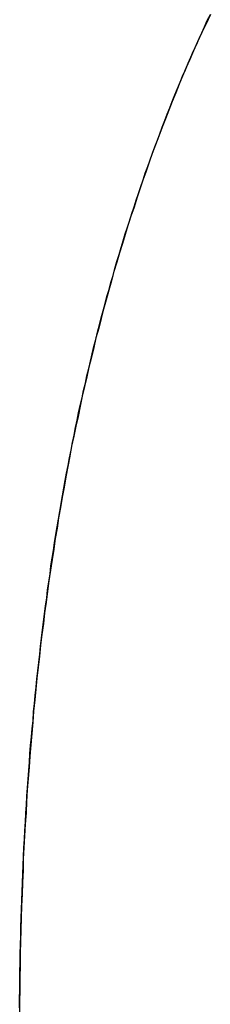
# Model space of a CAD drawing. Extents: x -4.2 to 4.1, y -6.8 to 5.8.
# Tile 75 of 214: x -2.05803 to -2.05176, y -4.06217 to -4.02985. Entities that reach past the tile are written whole.
import ezdxf

# ---------------------------------------------------------------- set-up
doc = ezdxf.new("R2010")
doc.units = 0
doc.layers.get('0').update_dxf_attribs({"linetype": 'CONTINUOUS'})

# ---------------------------------------------------------------- blocks, each defined once
blk = doc.blocks.new('*U1')
blk.add_line((-2.052313, -4.030873, 4.435), (-2.052313, -4.030873, 4.4349))
blk.add_line((-2.052313, -4.030873, 4.435), (-2.052313, -4.030873, 4.4349))
for points in [[(-2.05231, -4.03087, 4.435), (-2.05222, -4.03067, 4.435), (-2.05213, -4.03047, 4.435), (-2.05204, -4.03028, 4.435), (-2.05195, -4.03008, 4.435), (-2.05186, -4.02988, 4.435), (-2.05176, -4.02968, 4.435)], [(-2.05231, -4.03087, 4.435), (-2.05222, -4.03067, 4.435), (-2.05213, -4.03047, 4.435), (-2.05204, -4.03028, 4.435), (-2.05195, -4.03008, 4.435), (-2.05186, -4.02988, 4.435), (-2.05176, -4.02968, 4.435)], [(-2.05176, -4.02968, 4.4349), (-2.0519, -4.02998, 4.4349), (-2.05204, -4.03027, 4.4349), (-2.05218, -4.03057, 4.4349), (-2.05231, -4.03087, 4.4349)], [(-2.05176, -4.02968, 4.4349), (-2.0519, -4.02998, 4.4349), (-2.05204, -4.03027, 4.4349), (-2.05218, -4.03057, 4.4349), (-2.05231, -4.03087, 4.4349)], [(-2.05803, -4.06229, 4.435), (-2.05803, -4.06199, 4.435), (-2.05802, -4.06169, 4.435), (-2.05802, -4.06139, 4.435), (-2.05802, -4.0611, 4.435), (-2.05801, -4.0608, 4.435), (-2.05801, -4.06051, 4.435), (-2.058, -4.06022, 4.435), (-2.05799, -4.05992, 4.435), (-2.05799, -4.05963, 4.435), (-2.05798, -4.05934, 4.435), (-2.05797, -4.05905, 4.435), (-2.05796, -4.05876, 4.435), (-2.05795, -4.05847, 4.435), (-2.05794, -4.05818, 4.435), (-2.05793, -4.05789, 4.435), (-2.05791, -4.05761, 4.435), (-2.0579, -4.05732, 4.435), (-2.05789, -4.05703, 4.435), (-2.05787, -4.05675, 4.435), (-2.05786, -4.05647, 4.435), (-2.05784, -4.05618, 4.435), (-2.05783, -4.0559, 4.435), (-2.05781, -4.05562, 4.435), (-2.05779, -4.05534, 4.435), (-2.05777, -4.05506, 4.435), (-2.05775, -4.05478, 4.435), (-2.05773, -4.0545, 4.435), (-2.05771, -4.05422, 4.435), (-2.05769, -4.05395, 4.435), (-2.05767, -4.05367, 4.435), (-2.05764, -4.05339, 4.435), (-2.05762, -4.05312, 4.435), (-2.05759, -4.05285, 4.435), (-2.05757, -4.05257, 4.435), (-2.05754, -4.0523, 4.435), (-2.05752, -4.05203, 4.435), (-2.05749, -4.05176, 4.435), (-2.05746, -4.05149, 4.435), (-2.05743, -4.05122, 4.435), (-2.0574, -4.05095, 4.435), (-2.05737, -4.05068, 4.435), (-2.05734, -4.05041, 4.435), (-2.05731, -4.05015, 4.435), (-2.05728, -4.04988, 4.435), (-2.05725, -4.04962, 4.435), (-2.05721, -4.04935, 4.435), (-2.05718, -4.04909, 4.435), (-2.05714, -4.04883, 4.435), (-2.05711, -4.04856, 4.435), (-2.05707, -4.0483, 4.435), (-2.05703, -4.04804, 4.435), (-2.057, -4.04778, 4.435), (-2.05696, -4.04752, 4.435), (-2.05692, -4.04727, 4.435), (-2.05688, -4.04701, 4.435), (-2.05684, -4.04675, 4.435), (-2.0568, -4.0465, 4.435), (-2.05675, -4.04624, 4.435), (-2.05671, -4.04599, 4.435), (-2.05667, -4.04573, 4.435), (-2.05662, -4.04548, 4.435), (-2.05658, -4.04523, 4.435), (-2.05653, -4.04498, 4.435), (-2.05649, -4.04473, 4.435), (-2.05644, -4.04448, 4.435), (-2.05639, -4.04423, 4.435), (-2.05634, -4.04398, 4.435), (-2.05629, -4.04373, 4.435), (-2.05624, -4.04349, 4.435), (-2.05619, -4.04324, 4.435), (-2.05614, -4.04299, 4.435), (-2.05609, -4.04275, 4.435), (-2.05604, -4.04251, 4.435), (-2.05598, -4.04226, 4.435), (-2.05593, -4.04202, 4.435), (-2.05587, -4.04178, 4.435), (-2.05582, -4.04154, 4.435), (-2.05576, -4.0413, 4.435), (-2.0557, -4.04106, 4.435), (-2.05565, -4.04082, 4.435), (-2.05559, -4.04058, 4.435), (-2.05553, -4.04035, 4.435), (-2.05547, -4.04011, 4.435), (-2.05541, -4.03987, 4.435), (-2.05535, -4.03964, 4.435), (-2.05528, -4.03941, 4.435), (-2.05522, -4.03917, 4.435), (-2.05516, -4.03894, 4.435), (-2.05509, -4.03871, 4.435), (-2.05503, -4.03848, 4.435), (-2.05496, -4.03825, 4.435), (-2.0549, -4.03802, 4.435), (-2.05483, -4.03779, 4.435), (-2.05476, -4.03756, 4.435), (-2.05469, -4.03733, 4.435), (-2.05463, -4.03711, 4.435), (-2.05456, -4.03688, 4.435), (-2.05448, -4.03666, 4.435), (-2.05441, -4.03643, 4.435), (-2.05434, -4.03621, 4.435), (-2.05427, -4.03599, 4.435), (-2.0542, -4.03577, 4.435), (-2.05412, -4.03555, 4.435), (-2.05405, -4.03532, 4.435), (-2.05397, -4.03511, 4.435), (-2.0539, -4.03489, 4.435), (-2.05382, -4.03467, 4.435), (-2.05374, -4.03445, 4.435), (-2.05366, -4.03423, 4.435), (-2.05358, -4.03402, 4.435), (-2.0535, -4.0338, 4.435), (-2.05342, -4.03359, 4.435), (-2.05334, -4.03338, 4.435), (-2.05326, -4.03316, 4.435), (-2.05318, -4.03295, 4.435), (-2.05309, -4.03274, 4.435), (-2.05301, -4.03253, 4.435), (-2.05293, -4.03232, 4.435), (-2.05284, -4.03211, 4.435), (-2.05275, -4.0319, 4.435), (-2.05267, -4.0317, 4.435), (-2.05258, -4.03149, 4.435), (-2.05249, -4.03128, 4.435), (-2.0524, -4.03108, 4.435), (-2.05231, -4.03087, 4.435)], [(-2.05803, -4.06229, 4.435), (-2.05803, -4.06199, 4.435), (-2.05802, -4.06169, 4.435), (-2.05802, -4.06139, 4.435), (-2.05802, -4.0611, 4.435), (-2.05801, -4.0608, 4.435), (-2.05801, -4.06051, 4.435), (-2.058, -4.06022, 4.435), (-2.05799, -4.05992, 4.435), (-2.05799, -4.05963, 4.435), (-2.05798, -4.05934, 4.435), (-2.05797, -4.05905, 4.435), (-2.05796, -4.05876, 4.435), (-2.05795, -4.05847, 4.435), (-2.05794, -4.05818, 4.435), (-2.05793, -4.05789, 4.435), (-2.05791, -4.05761, 4.435), (-2.0579, -4.05732, 4.435), (-2.05789, -4.05703, 4.435), (-2.05787, -4.05675, 4.435), (-2.05786, -4.05647, 4.435), (-2.05784, -4.05618, 4.435), (-2.05783, -4.0559, 4.435), (-2.05781, -4.05562, 4.435), (-2.05779, -4.05534, 4.435), (-2.05777, -4.05506, 4.435), (-2.05775, -4.05478, 4.435), (-2.05773, -4.0545, 4.435), (-2.05771, -4.05422, 4.435), (-2.05769, -4.05395, 4.435), (-2.05767, -4.05367, 4.435), (-2.05764, -4.05339, 4.435), (-2.05762, -4.05312, 4.435), (-2.05759, -4.05285, 4.435), (-2.05757, -4.05257, 4.435), (-2.05754, -4.0523, 4.435), (-2.05752, -4.05203, 4.435), (-2.05749, -4.05176, 4.435), (-2.05746, -4.05149, 4.435), (-2.05743, -4.05122, 4.435), (-2.0574, -4.05095, 4.435), (-2.05737, -4.05068, 4.435), (-2.05734, -4.05041, 4.435), (-2.05731, -4.05015, 4.435), (-2.05728, -4.04988, 4.435), (-2.05725, -4.04962, 4.435), (-2.05721, -4.04935, 4.435), (-2.05718, -4.04909, 4.435), (-2.05714, -4.04883, 4.435), (-2.05711, -4.04856, 4.435), (-2.05707, -4.0483, 4.435), (-2.05703, -4.04804, 4.435), (-2.057, -4.04778, 4.435), (-2.05696, -4.04752, 4.435), (-2.05692, -4.04727, 4.435), (-2.05688, -4.04701, 4.435), (-2.05684, -4.04675, 4.435), (-2.0568, -4.0465, 4.435), (-2.05675, -4.04624, 4.435), (-2.05671, -4.04599, 4.435), (-2.05667, -4.04573, 4.435), (-2.05662, -4.04548, 4.435), (-2.05658, -4.04523, 4.435), (-2.05653, -4.04498, 4.435), (-2.05649, -4.04473, 4.435), (-2.05644, -4.04448, 4.435), (-2.05639, -4.04423, 4.435), (-2.05634, -4.04398, 4.435), (-2.05629, -4.04373, 4.435), (-2.05624, -4.04349, 4.435), (-2.05619, -4.04324, 4.435), (-2.05614, -4.04299, 4.435), (-2.05609, -4.04275, 4.435), (-2.05604, -4.04251, 4.435), (-2.05598, -4.04226, 4.435), (-2.05593, -4.04202, 4.435), (-2.05587, -4.04178, 4.435), (-2.05582, -4.04154, 4.435), (-2.05576, -4.0413, 4.435), (-2.0557, -4.04106, 4.435), (-2.05565, -4.04082, 4.435), (-2.05559, -4.04058, 4.435), (-2.05553, -4.04035, 4.435), (-2.05547, -4.04011, 4.435), (-2.05541, -4.03987, 4.435), (-2.05535, -4.03964, 4.435), (-2.05528, -4.03941, 4.435), (-2.05522, -4.03917, 4.435), (-2.05516, -4.03894, 4.435), (-2.05509, -4.03871, 4.435), (-2.05503, -4.03848, 4.435), (-2.05496, -4.03825, 4.435), (-2.0549, -4.03802, 4.435), (-2.05483, -4.03779, 4.435), (-2.05476, -4.03756, 4.435), (-2.05469, -4.03733, 4.435), (-2.05463, -4.03711, 4.435), (-2.05456, -4.03688, 4.435), (-2.05448, -4.03666, 4.435), (-2.05441, -4.03643, 4.435), (-2.05434, -4.03621, 4.435), (-2.05427, -4.03599, 4.435), (-2.0542, -4.03577, 4.435), (-2.05412, -4.03555, 4.435), (-2.05405, -4.03532, 4.435), (-2.05397, -4.03511, 4.435), (-2.0539, -4.03489, 4.435), (-2.05382, -4.03467, 4.435), (-2.05374, -4.03445, 4.435), (-2.05366, -4.03423, 4.435), (-2.05358, -4.03402, 4.435), (-2.0535, -4.0338, 4.435), (-2.05342, -4.03359, 4.435), (-2.05334, -4.03338, 4.435), (-2.05326, -4.03316, 4.435), (-2.05318, -4.03295, 4.435), (-2.05309, -4.03274, 4.435), (-2.05301, -4.03253, 4.435), (-2.05293, -4.03232, 4.435), (-2.05284, -4.03211, 4.435), (-2.05275, -4.0319, 4.435), (-2.05267, -4.0317, 4.435), (-2.05258, -4.03149, 4.435), (-2.05249, -4.03128, 4.435), (-2.0524, -4.03108, 4.435), (-2.05231, -4.03087, 4.435)], [(-2.05231, -4.03087, 4.4349), (-2.05243, -4.03115, 4.4349), (-2.05255, -4.03142, 4.4349), (-2.05267, -4.0317, 4.4349), (-2.05278, -4.03197, 4.4349), (-2.0529, -4.03225, 4.4349), (-2.05301, -4.03253, 4.4349), (-2.05312, -4.03282, 4.4349), (-2.05323, -4.0331, 4.4349), (-2.05334, -4.03338, 4.4349), (-2.05345, -4.03367, 4.4349), (-2.05356, -4.03396, 4.4349), (-2.05367, -4.03424, 4.4349), (-2.05377, -4.03453, 4.4349), (-2.05387, -4.03482, 4.4349), (-2.05398, -4.03512, 4.4349), (-2.05408, -4.03541, 4.4349), (-2.05418, -4.03571, 4.4349), (-2.05427, -4.036, 4.4349), (-2.05437, -4.0363, 4.4349), (-2.05447, -4.0366, 4.4349), (-2.05456, -4.0369, 4.4349), (-2.05465, -4.0372, 4.4349), (-2.05475, -4.0375, 4.4349), (-2.05484, -4.03781, 4.4349), (-2.05493, -4.03811, 4.4349), (-2.05501, -4.03842, 4.4349), (-2.0551, -4.03873, 4.4349), (-2.05519, -4.03904, 4.4349), (-2.05527, -4.03935, 4.4349), (-2.05535, -4.03966, 4.4349), (-2.05543, -4.03998, 4.4349), (-2.05552, -4.04029, 4.4349), (-2.05559, -4.04061, 4.4349), (-2.05567, -4.04093, 4.4349), (-2.05575, -4.04125, 4.4349), (-2.05582, -4.04157, 4.4349), (-2.0559, -4.04189, 4.4349), (-2.05597, -4.04221, 4.4349), (-2.05604, -4.04254, 4.4349), (-2.05611, -4.04287, 4.4349), (-2.05618, -4.04319, 4.4349), (-2.05625, -4.04352, 4.4349), (-2.05632, -4.04385, 4.4349), (-2.05638, -4.04418, 4.4349), (-2.05645, -4.04452, 4.4349), (-2.05651, -4.04485, 4.4349), (-2.05657, -4.04519, 4.4349), (-2.05663, -4.04552, 4.4349), (-2.05669, -4.04586, 4.4349), (-2.05675, -4.0462, 4.4349), (-2.0568, -4.04654, 4.4349), (-2.05686, -4.04688, 4.4349), (-2.05691, -4.04723, 4.4349), (-2.05696, -4.04757, 4.4349), (-2.05702, -4.04792, 4.4349), (-2.05707, -4.04827, 4.4349), (-2.05711, -4.04862, 4.4349), (-2.05716, -4.04897, 4.4349), (-2.05721, -4.04932, 4.4349), (-2.05725, -4.04967, 4.4349), (-2.0573, -4.05003, 4.4349), (-2.05734, -4.05038, 4.4349), (-2.05738, -4.05074, 4.4349), (-2.05742, -4.0511, 4.4349), (-2.05746, -4.05146, 4.4349), (-2.0575, -4.05182, 4.4349), (-2.05753, -4.05218, 4.4349), (-2.05757, -4.05255, 4.4349), (-2.0576, -4.05291, 4.4349), (-2.05763, -4.05328, 4.4349), (-2.05766, -4.05365, 4.4349), (-2.05769, -4.05402, 4.4349), (-2.05772, -4.05439, 4.4349), (-2.05775, -4.05476, 4.4349), (-2.05778, -4.05513, 4.4349), (-2.0578, -4.05551, 4.4349), (-2.05782, -4.05588, 4.4349), (-2.05785, -4.05626, 4.4349), (-2.05787, -4.05664, 4.4349), (-2.05789, -4.05702, 4.4349), (-2.05791, -4.0574, 4.4349), (-2.05792, -4.05778, 4.4349), (-2.05794, -4.05817, 4.4349), (-2.05795, -4.05855, 4.4349), (-2.05797, -4.05894, 4.4349), (-2.05798, -4.05933, 4.4349), (-2.05799, -4.05972, 4.4349), (-2.058, -4.06011, 4.4349), (-2.05801, -4.0605, 4.4349), (-2.05801, -4.0609, 4.4349), (-2.05802, -4.06129, 4.4349), (-2.05802, -4.06169, 4.4349), (-2.05803, -4.06209, 4.4349), (-2.05803, -4.06248, 4.4349)], [(-2.05231, -4.03087, 4.4349), (-2.05243, -4.03115, 4.4349), (-2.05255, -4.03142, 4.4349), (-2.05267, -4.0317, 4.4349), (-2.05278, -4.03197, 4.4349), (-2.0529, -4.03225, 4.4349), (-2.05301, -4.03253, 4.4349), (-2.05312, -4.03282, 4.4349), (-2.05323, -4.0331, 4.4349), (-2.05334, -4.03338, 4.4349), (-2.05345, -4.03367, 4.4349), (-2.05356, -4.03396, 4.4349), (-2.05367, -4.03424, 4.4349), (-2.05377, -4.03453, 4.4349), (-2.05387, -4.03482, 4.4349), (-2.05398, -4.03512, 4.4349), (-2.05408, -4.03541, 4.4349), (-2.05418, -4.03571, 4.4349), (-2.05427, -4.036, 4.4349), (-2.05437, -4.0363, 4.4349), (-2.05447, -4.0366, 4.4349), (-2.05456, -4.0369, 4.4349), (-2.05465, -4.0372, 4.4349), (-2.05475, -4.0375, 4.4349), (-2.05484, -4.03781, 4.4349), (-2.05493, -4.03811, 4.4349), (-2.05501, -4.03842, 4.4349), (-2.0551, -4.03873, 4.4349), (-2.05519, -4.03904, 4.4349), (-2.05527, -4.03935, 4.4349), (-2.05535, -4.03966, 4.4349), (-2.05543, -4.03998, 4.4349), (-2.05552, -4.04029, 4.4349), (-2.05559, -4.04061, 4.4349), (-2.05567, -4.04093, 4.4349), (-2.05575, -4.04125, 4.4349), (-2.05582, -4.04157, 4.4349), (-2.0559, -4.04189, 4.4349), (-2.05597, -4.04221, 4.4349), (-2.05604, -4.04254, 4.4349), (-2.05611, -4.04287, 4.4349), (-2.05618, -4.04319, 4.4349), (-2.05625, -4.04352, 4.4349), (-2.05632, -4.04385, 4.4349), (-2.05638, -4.04418, 4.4349), (-2.05645, -4.04452, 4.4349), (-2.05651, -4.04485, 4.4349), (-2.05657, -4.04519, 4.4349), (-2.05663, -4.04552, 4.4349), (-2.05669, -4.04586, 4.4349), (-2.05675, -4.0462, 4.4349), (-2.0568, -4.04654, 4.4349), (-2.05686, -4.04688, 4.4349), (-2.05691, -4.04723, 4.4349), (-2.05696, -4.04757, 4.4349), (-2.05702, -4.04792, 4.4349), (-2.05707, -4.04827, 4.4349), (-2.05711, -4.04862, 4.4349), (-2.05716, -4.04897, 4.4349), (-2.05721, -4.04932, 4.4349), (-2.05725, -4.04967, 4.4349), (-2.0573, -4.05003, 4.4349), (-2.05734, -4.05038, 4.4349), (-2.05738, -4.05074, 4.4349), (-2.05742, -4.0511, 4.4349), (-2.05746, -4.05146, 4.4349), (-2.0575, -4.05182, 4.4349), (-2.05753, -4.05218, 4.4349), (-2.05757, -4.05255, 4.4349), (-2.0576, -4.05291, 4.4349), (-2.05763, -4.05328, 4.4349), (-2.05766, -4.05365, 4.4349), (-2.05769, -4.05402, 4.4349), (-2.05772, -4.05439, 4.4349), (-2.05775, -4.05476, 4.4349), (-2.05778, -4.05513, 4.4349), (-2.0578, -4.05551, 4.4349), (-2.05782, -4.05588, 4.4349), (-2.05785, -4.05626, 4.4349), (-2.05787, -4.05664, 4.4349), (-2.05789, -4.05702, 4.4349), (-2.05791, -4.0574, 4.4349), (-2.05792, -4.05778, 4.4349), (-2.05794, -4.05817, 4.4349), (-2.05795, -4.05855, 4.4349), (-2.05797, -4.05894, 4.4349), (-2.05798, -4.05933, 4.4349), (-2.05799, -4.05972, 4.4349), (-2.058, -4.06011, 4.4349), (-2.05801, -4.0605, 4.4349), (-2.05801, -4.0609, 4.4349), (-2.05802, -4.06129, 4.4349), (-2.05802, -4.06169, 4.4349), (-2.05803, -4.06209, 4.4349), (-2.05803, -4.06248, 4.4349)]]:
    blk.add_polyline3d(points)

msp = doc.modelspace()

# ---------------------------------------------------------------- block references
msp.add_blockref('*U1', (0, 0))

doc.saveas('drawing.dxf')
